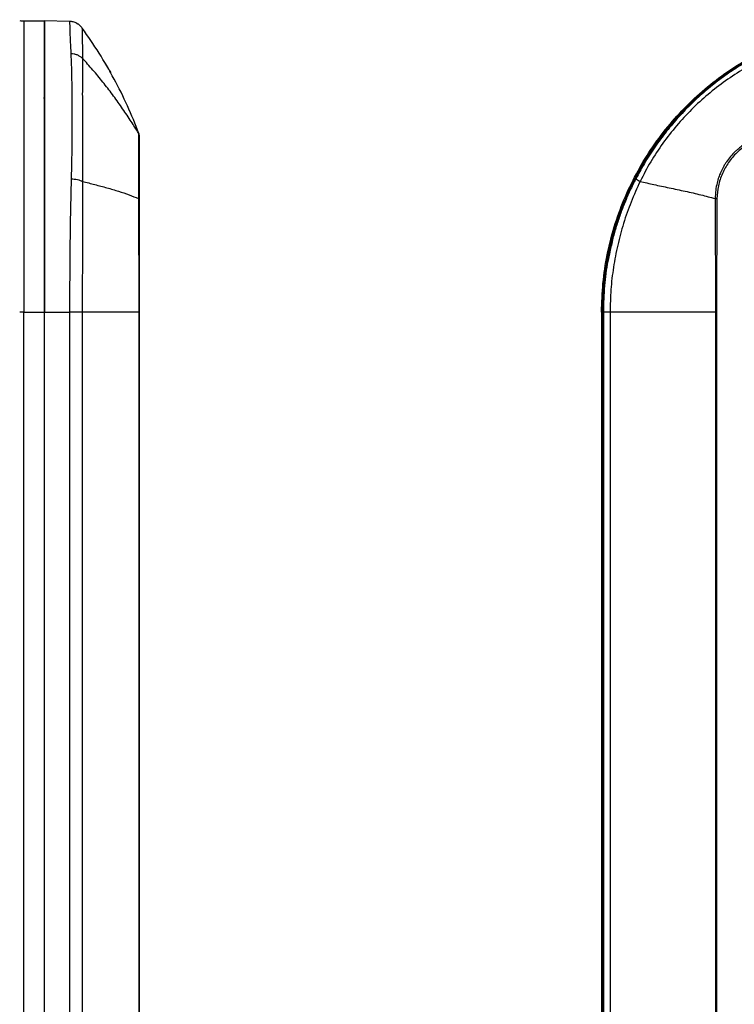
# Model space of a CAD drawing. Extents: x 3 to 428, y 3 to 275.
# Tile 15 of 42: x 52 to 79, y 160 to 198. Entities that reach past the tile are written whole.
import ezdxf

# ---------------------------------------------------------------- set-up
doc = ezdxf.new("R2010")
doc.units = 0
doc.linetypes.add('SLD-SOLID', pattern=[0])
doc.layers.get('0').update_dxf_attribs({"linetype": 'CONTINUOUS'})
doc.layers.add('DIMENSION', color=7, linetype='SLD-SOLID')
doc.styles.add('SLDTEXTSTYLE1', font='Gothic.ttf', dxfattribs={"width": 0.913})
doc.dimstyles.new('SLDDIMSTYLE0', dxfattribs={"dimtxt": 3.175, "dimasz": 3.302, "dimexe": 0, "dimexo": 0.0625, "dimgap": 0.79375, "dimtad": 0, "dimtih": 1, "dimtoh": 1, "dimdec": 0, "dimlfac": 1.6, "dimrnd": 1e-09, "dimzin": 12, "dimdsep": 46, "dimtxsty": 'SLDTEXTSTYLE1', "dimsah": 1, "dimcen": 0.09, "dimadec": 0, "dimazin": 0, "dimtfac": 1, "dimtdec": 0, "dimtofl": 0, "dimtmove": 0, "dimatfit": 3, "dimfxl": 1, "dimtolj": 1, "dimtzin": 12, "dimarcsym": 0})

# ---------------------------------------------------------------- blocks, each defined once
blk = doc.blocks.new('_D')
at = {"layer": 'DIMENSION'}
for p, q in [((74.079, 185.2), (74.079, 94.359)), ((201.704, 185.2), (201.704, 94.359)), ((74.079, 97.534), (134.016, 97.534)), ((201.704, 97.534), (141.054, 97.534))]:
    blk.add_line(p, q, dxfattribs=at)
for points in [[(74.079, 97.534), (77.381, 97.026), (77.381, 98.042)], [(201.704, 97.534), (198.402, 98.042), (198.402, 97.026)]]:
    blk.add_solid(points, dxfattribs=at)
at = {"layer": 'DIMENSION', "insert": (134.016, 99.069), "char_height": 3.175, "attachment_point": 1, "style": 'SLDTEXTSTYLE1'}
blk.add_mtext('204', dxfattribs=at)

msp = doc.modelspace()

# ---------------------------------------------------------------- linework, layer by layer
at = {"color": 7, "linetype": 'SLD-SOLID'}
for p, q in [((51.733, 197.72), (52.526, 197.72)), ((53.496, 197.695), (52.526, 197.72)), ((55.106, 195.674), (55.048, 195.774)), ((55.085, 195.71), (55.048, 195.774)), ((55.05, 195.763), (55.095, 195.692)), ((55.106, 195.674), (55.101, 195.682)), ((52.517, 194.774), (52.522, 194.798)), ((52.526, 194.803), (52.526, 194.815)), ((56.164, 193.375), (56.122, 193.442)), ((56.169, 193.372), (56.164, 193.375)), ((56.182, 193.34), (56.174, 193.368)), ((56.181, 193.338), (56.179, 193.349)), ((56.162, 190.855), (56.175, 186.47)), ((56.183, 190.854), (56.183, 186.47)), ((78.422, 190.855), (78.432, 186.47)), ((78.492, 190.854), (78.477, 186.47)), ((51.733, 186.47), (51.57, 186.47)), ((51.733, 186.47), (52.526, 186.47)), ((51.733, 119.445), (51.733, 186.47)), ((52.526, 119.445), (52.526, 186.47)), ((52.526, 186.47), (53.496, 186.47)), ((53.496, 186.47), (53.496, 119.445)), ((53.986, 186.47), (53.496, 186.47)), ((53.986, 186.47), (53.986, 119.445)), ((56.175, 186.47), (53.986, 186.47)), ((56.175, 186.47), (56.175, 119.445)), ((56.183, 186.47), (56.175, 186.47)), ((56.183, 186.47), (56.183, 119.445)), ((74.072, 186.47), (74.035, 186.47)), ((74.035, 186.47), (74.035, 119.445)), ((74.072, 119.445), (74.072, 186.47)), ((74.079, 119.445), (74.079, 186.47)), ((74.079, 186.47), (74.104, 186.47)), ((74.363, 186.47), (74.104, 186.47)), ((74.104, 186.47), (74.104, 119.445)), ((78.432, 186.47), (74.363, 186.47)), ((74.363, 186.47), (74.363, 119.445)), ((78.432, 186.47), (78.432, 119.445)), ((78.477, 186.47), (78.432, 186.47)), ((78.477, 186.47), (78.477, 119.445))]:
    msp.add_line(p, q, dxfattribs=at)
at = {"color": 8, "linetype": 'SLD-SOLID'}
msp.add_line((75.409, 191.712), (75.358, 191.621), dxfattribs=at)
at = {"color": 7, "linetype": 'SLD-SOLID'}
msp.add_arc((51.733, 199.595), 1.875, 265, 270, dxfattribs=at)
for points, knots in [([(51.733, 197.72), (51.733, 197.71), (51.733, 197.689), (51.733, 197.52), (51.733, 197.253), (51.733, 196.881), (51.733, 196.408), (51.733, 195.839), (51.733, 195.18), (51.733, 194.438), (51.733, 193.618), (51.733, 192.73), (51.733, 191.782), (51.733, 190.783), (51.733, 189.741), (51.733, 188.669), (51.733, 187.575), (51.733, 186.838), (51.733, 186.47)], [0, 0, 0, 0, 0.062501, 0.125005, 0.187507, 0.25, 0.312495, 0.374999, 0.437503, 0.5, 0.562497, 0.625001, 0.687505, 0.75, 0.812493, 0.874995, 0.937499, 1, 1, 1, 1]), ([(52.526, 186.47), (52.526, 186.782), (52.526, 187.405), (52.526, 188.342), (52.526, 189.275), (52.526, 190.187), (52.526, 191.065), (52.526, 191.91), (52.526, 192.725), (52.526, 193.495), (52.526, 194.208), (52.526, 194.867), (52.526, 195.472), (52.526, 196.013), (52.526, 196.48), (52.526, 196.878), (52.526, 197.205), (52.526, 197.427), (52.526, 197.569), (52.526, 197.655), (52.526, 197.71), (52.526, 197.717), (52.526, 197.72)], [0, 0, 0, 0, 0.052884, 0.105769, 0.160181, 0.214593, 0.267479, 0.320365, 0.374787, 0.42921, 0.482135, 0.53506, 0.589531, 0.644002, 0.696878, 0.749754, 0.804171, 0.858589, 0.893724, 0.92886, 0.96443, 1, 1, 1, 1]), ([(52.526, 197.72), (52.526, 197.71), (52.526, 197.689), (52.526, 197.52), (52.526, 197.253), (52.526, 196.881), (52.526, 196.408), (52.526, 195.839), (52.526, 195.18), (52.526, 194.438), (52.526, 193.619), (52.526, 192.73), (52.526, 191.781), (52.526, 190.782), (52.526, 189.742), (52.526, 188.669), (52.526, 187.574), (52.526, 186.838), (52.526, 186.47)], [0, 0, 0, 0, 0.062415, 0.125005, 0.187616, 0.25, 0.312405, 0.374999, 0.437614, 0.5, 0.562405, 0.625001, 0.687615, 0.75, 0.812404, 0.874995, 0.937595, 1, 1, 1, 1]), ([(74.035, 186.47), (74.046, 186.841), (74.067, 187.583), (74.238, 188.685), (74.507, 189.765), (74.884, 190.814), (75.359, 191.814), (75.926, 192.757), (76.577, 193.636), (77.31, 194.449), (78.124, 195.191), (79.013, 195.854), (79.969, 196.431), (80.976, 196.912), (82.027, 197.29), (83.11, 197.56), (84.214, 197.732), (84.957, 197.753), (85.329, 197.764)], [0, 0, 0, 0, 0.062723, 0.125447, 0.188167, 0.250879, 0.313594, 0.375198, 0.436803, 0.498402, 0.559999, 0.622861, 0.685721, 0.748573, 0.811422, 0.874279, 0.93714, 1, 1, 1, 1]), ([(74.079, 186.47), (74.087, 186.786), (74.103, 187.418), (74.228, 188.359), (74.425, 189.288), (74.699, 190.196), (75.051, 191.076), (75.476, 191.925), (75.971, 192.736), (76.53, 193.502), (77.154, 194.217), (77.837, 194.878), (78.572, 195.48), (79.354, 196.018), (80.179, 196.486), (81.041, 196.884), (81.933, 197.208), (82.811, 197.447), (83.668, 197.606), (84.496, 197.702), (85.051, 197.714), (85.329, 197.72)], [0, 0, 0, 0, 0.053553, 0.107298, 0.161044, 0.214599, 0.268157, 0.321906, 0.375658, 0.42922, 0.48282, 0.536613, 0.590408, 0.644011, 0.697561, 0.751303, 0.805045, 0.858596, 0.90571, 0.952888, 1, 1, 1, 1]), ([(85.329, 197.72), (84.961, 197.71), (84.225, 197.689), (83.131, 197.52), (82.057, 197.253), (81.017, 196.881), (80.018, 196.408), (79.069, 195.839), (78.18, 195.18), (77.361, 194.438), (76.619, 193.619), (75.961, 192.73), (75.391, 191.781), (74.919, 190.782), (74.546, 189.742), (74.28, 188.669), (74.11, 187.574), (74.089, 186.838), (74.079, 186.47)], [0, 0, 0, 0, 0.062415, 0.125005, 0.187616, 0.25, 0.312405, 0.374999, 0.437614, 0.5, 0.562405, 0.625001, 0.687615, 0.75, 0.812404, 0.874995, 0.937595, 1, 1, 1, 1]), ([(53.496, 197.695), (53.496, 197.693), (53.496, 197.688), (53.498, 197.652), (53.499, 197.599), (53.501, 197.529), (53.502, 197.447), (53.505, 197.354), (53.511, 197.191), (53.522, 196.921), (53.537, 196.607), (53.544, 196.449)], [0, 0, 0, 0, 0.098086, 0.191727, 0.280932, 0.365735, 0.446145, 0.522157, 0.593755, 0.795029, 1, 1, 1, 1]), ([(53.986, 197.436), (53.956, 197.473), (53.895, 197.547), (53.774, 197.627), (53.639, 197.682), (53.543, 197.691), (53.496, 197.695)], [0, 0, 0, 0, 0.24667, 0.499996, 0.753324, 1, 1, 1, 1]), ([(53.771, 197.623), (53.814, 197.6), (53.858, 197.577), (53.89, 197.542), (53.89, 197.541)], [0, 0, 0, 0, 0.993212, 1, 1, 1, 1]), ([(53.986, 197.436), (53.986, 197.43), (53.987, 197.416), (53.987, 197.312), (53.987, 197.149), (53.988, 196.92), (53.989, 196.635), (53.989, 196.394), (53.989, 196.273)], [0, 0, 0, 0, 0.166618, 0.333274, 0.49981, 0.666383, 0.83315, 1, 1, 1, 1]), ([(56.175, 193.367), (56.031, 193.725), (55.745, 194.443), (55.225, 195.479), (54.647, 196.484), (54.206, 197.119), (53.986, 197.436)], [0, 0, 0, 0, 0.25, 0.5, 0.75, 1, 1, 1, 1]), ([(53.544, 196.449), (53.548, 196.359), (53.556, 196.17), (53.567, 195.834), (53.576, 195.445), (53.583, 195.01), (53.587, 194.533), (53.589, 194.018), (53.588, 193.451), (53.582, 192.851), (53.573, 192.238), (53.562, 191.82), (53.558, 191.621)], [0, 0, 0, 0, 0.082763, 0.173159, 0.273483, 0.375371, 0.473635, 0.579823, 0.68508, 0.79474, 0.902249, 1, 1, 1, 1]), ([(53.989, 196.273), (53.96, 196.299), (53.899, 196.35), (53.789, 196.405), (53.669, 196.441), (53.585, 196.446), (53.544, 196.449)], [0, 0, 0, 0, 0.247449, 0.500001, 0.75255, 1, 1, 1, 1]), ([(53.989, 196.273), (53.989, 196.142), (53.989, 195.881), (53.989, 195.41), (53.988, 194.886), (53.989, 194.307), (53.99, 193.677), (53.993, 193), (53.993, 192.284), (53.994, 191.776), (53.995, 191.522)], [0, 0, 0, 0, 0.124876, 0.249772, 0.374728, 0.499734, 0.624783, 0.749849, 0.874908, 1, 1, 1, 1]), ([(79.817, 196.243), (79.774, 196.22), (79.548, 196.097), (79.134, 195.833), (78.579, 195.445), (78.037, 195.01), (77.512, 194.533), (77.013, 194.018), (76.532, 193.451), (76.088, 192.85), (75.71, 192.268), (75.5, 191.881), (75.409, 191.712)], [0, 0, 0, 0, 0.022791, 0.120694, 0.229349, 0.339698, 0.446122, 0.561128, 0.675126, 0.793891, 0.910329, 1, 1, 1, 1]), ([(80.296, 196.273), (80.042, 196.142), (79.534, 195.881), (78.817, 195.41), (78.138, 194.886), (77.505, 194.307), (76.922, 193.677), (76.394, 193), (75.919, 192.284), (75.657, 191.776), (75.526, 191.522)], [0, 0, 0, 0, 0.124876, 0.249772, 0.374728, 0.499734, 0.624783, 0.749849, 0.874908, 1, 1, 1, 1]), ([(54.86, 196.103), (54.874, 196.08), (54.901, 196.034), (54.937, 195.972), (54.971, 195.914), (55, 195.862), (55.036, 195.799), (55.064, 195.75), (55.075, 195.73), (55.077, 195.726)], [0, 0, 0, 0, 0.130117, 0.260274, 0.390761, 0.521866, 0.653871, 0.934416, 1, 1, 1, 1]), ([(52.525, 194.799), (52.523, 194.791), (52.52, 194.775), (52.512, 194.744), (52.508, 194.729)], [0, 0, 0, 0, 0.511425, 1, 1, 1, 1]), ([(52.519, 194.714), (52.521, 194.734), (52.526, 194.77), (52.526, 194.793), (52.526, 194.803)], [0, 0, 0, 0, 0.567969, 1, 1, 1, 1]), ([(56.164, 193.375), (56.164, 193.375), (56.164, 193.373), (56.164, 193.364), (56.163, 193.346), (56.162, 193.318), (56.162, 193.279), (56.161, 193.208), (56.16, 193.098), (56.159, 192.97), (56.158, 192.877), (56.158, 192.822), (56.157, 192.771), (56.157, 192.725), (56.157, 192.632), (56.156, 192.487), (56.156, 192.31), (56.156, 192.168), (56.156, 192.063), (56.157, 191.958), (56.157, 191.832), (56.158, 191.667), (56.159, 191.444), (56.16, 191.167), (56.161, 190.964), (56.162, 190.855)], [0, 0, 0, 0, 0.029622, 0.062078, 0.09737, 0.1355, 0.176463, 0.220246, 0.308989, 0.382455, 0.407555, 0.430198, 0.450386, 0.468122, 0.4834, 0.553406, 0.619578, 0.651243, 0.681954, 0.711704, 0.740486, 0.787128, 0.845959, 0.916941, 1, 1, 1, 1]), ([(56.183, 193.31), (56.182, 193.321), (56.18, 193.345), (56.17, 193.365), (56.164, 193.375)], [0, 0, 0, 0, 0.498054, 1, 1, 1, 1]), ([(56.183, 193.31), (56.183, 193.308), (56.183, 193.303), (56.183, 193.273), (56.183, 193.226), (56.183, 193.131), (56.183, 192.988), (56.183, 192.795), (56.183, 192.578), (56.183, 192.262), (56.183, 191.828), (56.183, 191.352), (56.183, 191.02), (56.183, 190.854)], [0, 0, 0, 0, 0.055597, 0.110643, 0.165555, 0.220756, 0.352333, 0.417813, 0.483956, 0.611636, 0.740607, 0.87041, 1, 1, 1, 1]), ([(80.94, 193.375), (80.901, 193.375), (80.82, 193.373), (80.692, 193.364), (80.553, 193.346), (80.405, 193.318), (80.248, 193.279), (80.03, 193.208), (79.781, 193.098), (79.569, 192.97), (79.439, 192.877), (79.368, 192.822), (79.307, 192.771), (79.254, 192.725), (79.154, 192.632), (79.017, 192.487), (78.883, 192.31), (78.791, 192.168), (78.73, 192.063), (78.676, 191.958), (78.619, 191.832), (78.554, 191.667), (78.488, 191.444), (78.434, 191.167), (78.426, 190.964), (78.422, 190.855)], [0, 0, 0, 0, 0.029622, 0.062078, 0.09737, 0.1355, 0.176463, 0.220246, 0.308989, 0.382455, 0.407555, 0.430198, 0.450386, 0.468122, 0.4834, 0.553406, 0.619578, 0.651243, 0.681954, 0.711704, 0.740486, 0.787128, 0.845959, 0.916941, 1, 1, 1, 1]), ([(80.941, 193.31), (80.87, 193.308), (80.728, 193.303), (80.518, 193.273), (80.312, 193.226), (80.017, 193.131), (79.725, 192.988), (79.449, 192.795), (79.197, 192.578), (78.926, 192.262), (78.685, 191.828), (78.525, 191.352), (78.503, 191.02), (78.492, 190.854)], [0, 0, 0, 0, 0.055597, 0.110643, 0.165555, 0.220756, 0.352333, 0.417813, 0.483956, 0.611636, 0.740607, 0.87041, 1, 1, 1, 1]), ([(53.558, 191.621), (53.554, 191.468), (53.546, 191.164), (53.536, 190.701), (53.527, 190.24), (53.519, 189.782), (53.51, 189.187), (53.503, 188.426), (53.498, 187.472), (53.497, 186.811), (53.496, 186.47)], [0, 0, 0, 0, 0.096275, 0.190524, 0.282732, 0.372887, 0.461008, 0.629519, 0.809138, 1, 1, 1, 1]), ([(53.558, 191.621), (53.598, 191.619), (53.68, 191.614), (53.797, 191.593), (53.906, 191.562), (53.965, 191.535), (53.995, 191.522)], [0, 0, 0, 0, 0.247927, 0.500479, 0.752783, 1, 1, 1, 1]), ([(53.995, 191.522), (53.995, 191.257), (53.994, 190.728), (53.993, 189.903), (53.989, 189.062), (53.989, 188.206), (53.987, 187.341), (53.986, 186.76), (53.986, 186.47)], [0, 0, 0, 0, 0.167009, 0.333871, 0.500484, 0.666982, 0.833548, 1, 1, 1, 1]), ([(53.995, 191.522), (54.155, 191.481), (54.484, 191.396), (54.944, 191.273), (55.384, 191.143), (55.785, 191.01), (56.04, 190.905), (56.162, 190.855)], [0, 0, 0, 0, 0.195803, 0.40344, 0.613626, 0.816109, 1, 1, 1, 1]), ([(75.358, 191.621), (75.281, 191.468), (75.129, 191.164), (74.929, 190.701), (74.753, 190.24), (74.602, 189.782), (74.462, 189.303), (74.394, 188.972), (74.357, 188.795)], [0, 0, 0, 0, 0.171237, 0.33887, 0.502872, 0.663225, 0.819957, 1, 1, 1, 1]), ([(75.526, 191.522), (75.405, 191.257), (75.162, 190.728), (74.877, 189.903), (74.649, 189.062), (74.486, 188.206), (74.383, 187.341), (74.369, 186.76), (74.363, 186.47)], [0, 0, 0, 0, 0.167009, 0.333871, 0.500484, 0.666982, 0.833548, 1, 1, 1, 1]), ([(75.358, 191.621), (75.361, 191.619), (75.366, 191.614), (75.4, 191.593), (75.452, 191.562), (75.502, 191.535), (75.526, 191.522)], [0, 0, 0, 0, 0.247927, 0.500479, 0.752783, 1, 1, 1, 1]), ([(75.526, 191.522), (75.701, 191.481), (76.061, 191.396), (76.646, 191.273), (77.255, 191.143), (77.853, 191.01), (78.239, 190.905), (78.422, 190.855)], [0, 0, 0, 0, 0.195803, 0.40344, 0.613626, 0.816109, 1, 1, 1, 1]), ([(56.162, 190.855), (56.168, 190.854), (56.18, 190.854), (56.182, 190.854), (56.183, 190.854)], [0, 0, 0, 0, 0.501405, 1, 1, 1, 1]), ([(78.422, 190.855), (78.433, 190.854), (78.455, 190.854), (78.48, 190.854), (78.492, 190.854)], [0, 0, 0, 0, 0.501405, 1, 1, 1, 1])]:
    msp.add_open_spline(points, degree=3, knots=knots, dxfattribs=at)
at = {"color": 8, "linetype": 'SLD-SOLID'}
for points, knots in [([(56.122, 193.442), (56.029, 193.59), (55.833, 193.903), (55.506, 194.386), (55.153, 194.879), (54.784, 195.358), (54.398, 195.828), (54.126, 196.124), (53.989, 196.273)], [0, 0, 0, 0, 0.152645, 0.323263, 0.491868, 0.659987, 0.828821, 1, 1, 1, 1]), ([(74.357, 188.795), (74.33, 188.678), (74.232, 188.249), (74.134, 187.471), (74.114, 186.811), (74.104, 186.47)], [0, 0, 0, 0, 0.153701, 0.564008, 1, 1, 1, 1])]:
    msp.add_open_spline(points, degree=3, knots=knots, dxfattribs=at)

# ---------------------------------------------------------------- dimensions: what is measured, and where the dimension line sits
at = {"layer": 'DIMENSION'}
dim = msp.add_linear_dim(base=(201.704, 97.534), p1=(74.079, 186.47), p2=(201.704, 186.47), dimstyle='SLDDIMSTYLE0', dxfattribs=at)
dim.commit()
dim.dimension.update_dxf_attribs({"geometry": '_D', "text_midpoint": (137.535, 97.534), "dimtype": 160})

doc.saveas('drawing.dxf')
